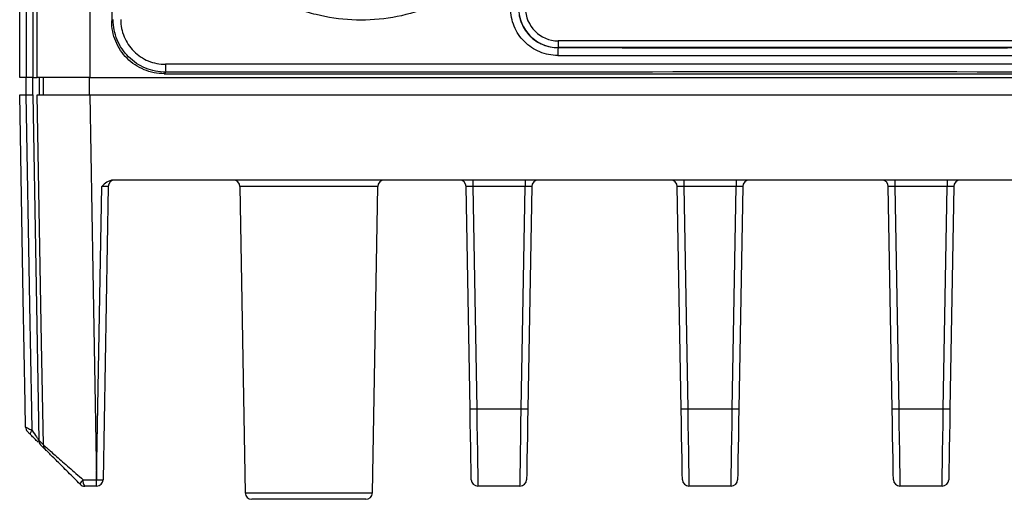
# Model space of a CAD drawing. Header units: millimetres. Extents: x 10 to 272, y 8 to 208.
# Tile 36 of 45: x 150 to 169, y 88 to 97. Entities that reach past the tile are written whole.
import ezdxf

# ---------------------------------------------------------------- set-up
doc = ezdxf.new("R2010")
doc.units = ezdxf.units.MM
doc.linetypes.add('HIDDEN', pattern=[1.905, 1.27, -0.635])

msp = doc.modelspace()

# ---------------------------------------------------------------- linework, layer by layer
at = {"color": 7, "linetype": 'Continuous', "lineweight": 25}
for p, q in [((149.884, 96.254), (149.884, 108.079)), ((150.009, 108.079), (150.009, 96.254)), ((150.131, 108.079), (150.131, 96.254)), ((150.219, 96.254), (150.219, 108.079)), ((151.219, 108.079), (151.219, 96.254)), ((151.634, 107.079), (151.634, 97.329)), ((151.634, 97.329), (151.662, 97.357)), ((151.634, 97.329), (151.634, 97.329)), ((160.125, 96.826), (160.123, 96.824)), ((160.125, 96.954), (160.125, 96.826)), ((169.893, 96.826), (160.125, 96.826)), ((169.89, 96.954), (160.128, 96.954)), ((152.662, 96.357), (152.634, 96.329)), ((152.634, 96.329), (177.384, 96.329)), ((150.009, 96.254), (149.884, 96.254)), ((150.131, 96.254), (150.009, 96.254)), ((150.01, 95.929), (150.01, 96.254)), ((150.131, 96.254), (150.219, 96.254)), ((150.134, 95.929), (150.134, 96.254)), ((151.219, 96.254), (150.219, 96.254)), ((150.256, 96.254), (150.256, 95.929)), ((150.338, 95.929), (150.338, 96.254)), ((151.213, 95.929), (151.213, 96.254)), ((151.219, 96.254), (178.798, 96.254)), ((150.131, 95.929), (150.245, 89.353)), ((151.219, 95.929), (178.798, 95.929)), ((178.358, 94.304), (151.659, 94.304)), ((158.502, 94.304), (158.502, 94.181)), ((159.498, 94.304), (159.498, 94.181)), ((162.516, 94.304), (162.516, 94.181)), ((163.512, 94.304), (163.512, 94.181)), ((166.531, 94.304), (166.531, 94.181)), ((167.526, 94.304), (167.526, 94.181)), ((151.347, 88.602), (151.444, 94.181)), ((151.569, 94.181), (151.472, 88.602)), ((154.073, 94.181), (154.175, 88.352)), ((156.694, 94.181), (154.073, 94.181)), ((156.592, 88.352), (156.694, 94.181)), ((158.451, 89.953), (158.377, 94.181)), ((159.498, 94.181), (158.502, 94.181)), ((158.502, 94.181), (158.576, 89.953)), ((159.424, 89.953), (159.498, 94.181)), ((159.623, 94.181), (159.549, 89.953)), ((162.465, 89.953), (162.391, 94.181)), ((163.512, 94.181), (162.516, 94.181)), ((162.516, 94.181), (162.59, 89.953)), ((163.438, 89.953), (163.512, 94.181)), ((163.637, 94.181), (163.563, 89.953)), ((166.479, 89.953), (166.406, 94.181)), ((167.526, 94.181), (166.531, 94.181)), ((166.531, 94.181), (166.604, 89.953)), ((167.452, 89.953), (167.526, 94.181)), ((167.651, 94.181), (167.577, 89.953)), ((158.576, 89.953), (159.424, 89.953)), ((162.59, 89.953), (163.438, 89.953)), ((166.604, 89.953), (167.452, 89.953)), ((150.37, 89.18), (150.282, 89.268)), ((151.345, 88.602), (151.347, 88.602)), ((151.345, 88.479), (151.345, 88.602)), ((151.347, 88.479), (151.347, 88.602)), ((151.347, 88.479), (151.345, 88.479)), ((159.4, 88.479), (158.599, 88.479)), ((163.415, 88.479), (162.614, 88.479)), ((167.429, 88.479), (166.628, 88.479)), ((154.175, 88.352), (156.592, 88.352)), ((156.467, 88.229), (154.3, 88.229))]:
    msp.add_line(p, q, dxfattribs=at)
at = {"color": 7, "linetype": 'HIDDEN', "lineweight": 18}
msp.add_line((169.89, 96.954), (160.128, 96.954), dxfattribs=at)
at = {"color": 7, "linetype": 'Continuous', "lineweight": 25, "flags": 128}
for points in [[(149.995, 89.605), (149.987, 90.054), (149.952, 92.054), (149.884, 95.929)], [(150.12, 89.541), (150.114, 89.928), (150.079, 91.927), (150.009, 95.929)], [(150.334, 89.266), (150.3, 91.215), (150.219, 95.929)], [(151.219, 95.929), (151.277, 92.579), (151.345, 88.602)], [(158.474, 88.602), (158.474, 88.627), (158.473, 88.704), (158.47, 88.828), (158.467, 88.996), (158.464, 89.2), (158.46, 89.434), (158.455, 89.688), (158.451, 89.953)], [(158.576, 89.953), (158.58, 89.664), (158.585, 89.387), (158.589, 89.132), (158.592, 88.909), (158.595, 88.726), (158.598, 88.59), (158.599, 88.507), (158.599, 88.479)], [(159.4, 88.479), (159.401, 88.507), (159.402, 88.59), (159.404, 88.726), (159.407, 88.909), (159.411, 89.132), (159.415, 89.387), (159.419, 89.664), (159.424, 89.953)], [(159.549, 89.953), (159.544, 89.688), (159.54, 89.434), (159.536, 89.2), (159.532, 88.996), (159.529, 88.828), (159.527, 88.704), (159.526, 88.627), (159.525, 88.602)], [(162.489, 88.602), (162.488, 88.627), (162.487, 88.704), (162.485, 88.828), (162.482, 88.996), (162.478, 89.2), (162.474, 89.434), (162.47, 89.688), (162.465, 89.953)], [(162.59, 89.953), (162.595, 89.664), (162.599, 89.387), (162.603, 89.132), (162.607, 88.909), (162.61, 88.726), (162.612, 88.59), (162.613, 88.507), (162.614, 88.479)], [(163.415, 88.479), (163.415, 88.507), (163.416, 88.59), (163.419, 88.726), (163.421, 88.909), (163.425, 89.132), (163.429, 89.387), (163.434, 89.664), (163.438, 89.953)], [(163.563, 89.953), (163.559, 89.688), (163.554, 89.434), (163.55, 89.2), (163.546, 88.996), (163.544, 88.828), (163.541, 88.704), (163.54, 88.627), (163.54, 88.602)], [(166.503, 88.602), (166.502, 88.627), (166.501, 88.704), (166.499, 88.828), (166.496, 88.996), (166.492, 89.2), (166.488, 89.434), (166.484, 89.688), (166.479, 89.953)], [(166.604, 89.953), (166.609, 89.664), (166.613, 89.387), (166.617, 89.132), (166.621, 88.909), (166.624, 88.726), (166.626, 88.59), (166.627, 88.507), (166.628, 88.479)], [(167.429, 88.479), (167.429, 88.507), (167.431, 88.59), (167.433, 88.726), (167.436, 88.909), (167.439, 89.132), (167.443, 89.387), (167.448, 89.664), (167.452, 89.953)], [(167.577, 89.953), (167.573, 89.688), (167.568, 89.434), (167.564, 89.2), (167.561, 88.996), (167.558, 88.828), (167.556, 88.704), (167.554, 88.627), (167.554, 88.602)], [(150.095, 89.455), (150.091, 89.461), (150.089, 89.469), (150.089, 89.478), (150.092, 89.489), (150.096, 89.501), (150.102, 89.514), (150.111, 89.527), (150.12, 89.541)]]:
    msp.add_lwpolyline(points, dxfattribs=at)
at = {"color": 7, "linetype": 'Continuous', "lineweight": 25}
for centre, radius, start, end in [((160.128, 97.579), 0.625, 180, 270), ((162.719, 96.71), 2.598, 177.484, 180.7924), ((153.688, 96.472), 1.032, 178.0075, 186.3461), ((151.694, 94.179), 0.125, 90, 179), ((153.948, 94.179), 0.125, 1, 90), ((156.819, 94.179), 0.125, 90, 179), ((158.252, 94.179), 0.125, 1, 90), ((159.748, 94.179), 0.125, 90, 179), ((162.266, 94.179), 0.125, 1, 90), ((163.762, 94.179), 0.125, 90, 179), ((166.281, 94.179), 0.125, 1, 90), ((167.776, 94.179), 0.125, 90, 179), ((158.513, 91.743), 1.791, 268.001, 271.999), ((159.486, 91.743), 1.791, 268.001, 271.999), ((162.528, 91.743), 1.791, 268.0009, 271.9991), ((163.501, 91.743), 1.791, 268.001, 271.999), ((166.542, 91.743), 1.791, 268.001, 271.999), ((167.515, 91.743), 1.791, 268.0009, 271.9991), ((150.12, 89.607), 0.125, 181.0004, 224.9984), ((150.37, 89.356), 0.125, 181.5462, 225), ((150.373, 89.354), 0.125, 180.9981, 203.8969), ((150.459, 89.268), 0.125, 180.9795, 224.9963), ((151.187, 88.476), 0.157, 127.4018, 165.6094), ((151.235, 88.573), 0.147, 168.9628, 220.0474), ((151.409, 90.392), 1.791, 268.001, 271.999), ((151.347, 88.604), 0.125, 270, 359), ((158.599, 88.604), 0.125, 181, 270), ((159.4, 88.604), 0.125, 270, 359), ((162.614, 88.604), 0.125, 181, 270), ((163.415, 88.604), 0.125, 270, 359), ((166.628, 88.604), 0.125, 181, 270), ((167.429, 88.604), 0.125, 270, 359), ((151.123, 88.604), 0.125, 225, 270), ((154.3, 88.354), 0.125, 181, 270), ((156.467, 88.354), 0.125, 270, 359)]:
    msp.add_arc(centre, radius, start, end, dxfattribs=at)
at = {"color": 7, "linetype": 'HIDDEN', "lineweight": 18}
msp.add_arc((160.128, 97.579), 0.625, 180, 270, dxfattribs=at)
at = {"color": 7, "linetype": 'Continuous', "lineweight": 25}
for centre, major_axis, ratio, start_param, end_param in [((160.125, 97.576), (0.53, 0.53), 0.999817, 2.356347, 3.926839), ((165.009, 102.344), (325, 0), 0.017447, 4.697349, 4.727429), ((165.009, 102.494), (324.85, 0), 0.017455, 4.697349, 4.727429), ((165.009, 90.841), (325, 0), 0.017447, 1.53278, 1.608812), ((165.009, 90.691), (324.85, 0), 0.017455, 1.53278, 1.608812), ((151.444, 94.179), (0.125, 0.002), 0.017429, 6.282577, 7.853068), ((158.502, 94.179), (0.125, -0.002), 0.017429, 1.57171, 3.142201), ((159.498, 94.179), (0.125, 0.002), 0.017429, 6.282577, 7.853068), ((162.516, 94.179), (0.125, -0.002), 0.017429, 1.57171, 3.142201), ((163.512, 94.179), (0.125, 0.002), 0.017429, 6.282577, 7.853068), ((166.531, 94.179), (0.125, -0.002), 0.017429, 1.57171, 3.142201), ((167.526, 94.179), (0.125, 0.002), 0.017429, 6.282577, 7.853068)]:
    msp.add_ellipse(centre, major_axis=major_axis, ratio=ratio, start_param=start_param, end_param=end_param, dxfattribs=at)
for points, knots in [([(159.221, 98.753), (159.08, 98.569), (158.923, 98.4), (158.575, 98.092), (158.388, 97.957), (158.091, 97.783), (157.989, 97.73), (157.78, 97.633), (157.671, 97.589), (157.344, 97.474), (157.122, 97.42), (156.666, 97.353), (156.432, 97.342), (155.973, 97.365), (155.746, 97.398), (155.409, 97.482), (155.298, 97.515), (155.079, 97.592), (154.972, 97.636), (154.762, 97.734), (154.659, 97.788), (154.46, 97.906), (154.364, 97.97), (154.085, 98.173), (153.914, 98.325), (153.598, 98.666), (153.458, 98.85), (153.277, 99.142), (153.221, 99.243), (153.119, 99.45), (153.073, 99.557), (152.95, 99.882), (152.891, 100.103), (152.814, 100.557), (152.797, 100.791), (152.809, 101.251), (152.837, 101.479), (152.912, 101.817), (152.942, 101.929), (153.014, 102.149), (153.055, 102.257), (153.193, 102.573), (153.305, 102.774), (153.437, 102.965)], [0, 0, 0, 0, 0.0625, 0.0625, 0.125, 0.125, 0.15625, 0.15625, 0.1875, 0.1875, 0.25, 0.25, 0.3125, 0.3125, 0.375, 0.375, 0.40625, 0.40625, 0.4375, 0.4375, 0.46875, 0.46875, 0.5, 0.5, 0.5625, 0.5625, 0.625, 0.625, 0.65625, 0.65625, 0.6875, 0.6875, 0.75, 0.75, 0.8125, 0.8125, 0.875, 0.875, 0.90625, 0.90625, 0.9375, 0.9375, 1, 1, 1, 1]), ([(160.121, 96.675), (160.002, 96.675), (159.884, 96.698), (159.668, 96.788), (159.567, 96.855), (159.443, 96.98), (159.405, 97.026), (159.34, 97.124), (159.312, 97.176), (159.267, 97.285), (159.25, 97.342), (159.227, 97.457), (159.221, 97.515), (159.221, 97.575)], [0, 0, 0, 0, 0.25, 0.25, 0.5, 0.5, 0.625, 0.625, 0.75, 0.75, 0.875, 0.875, 1, 1, 1, 1]), ([(159.374, 97.575), (159.374, 97.525), (159.378, 97.476), (159.397, 97.381), (159.412, 97.333), (159.449, 97.242), (159.472, 97.199), (159.527, 97.118), (159.558, 97.079), (159.662, 96.975), (159.746, 96.919), (159.926, 96.844), (160.024, 96.825), (160.123, 96.824)], [0, 0, 0, 0, 0.125, 0.125, 0.25, 0.25, 0.375, 0.375, 0.5, 0.5, 0.75, 0.75, 1, 1, 1, 1]), ([(152.634, 96.329), (152.503, 96.329), (152.372, 96.355), (152.13, 96.455), (152.019, 96.529), (151.834, 96.714), (151.76, 96.825), (151.66, 97.067), (151.634, 97.198), (151.634, 97.329)], [0, 0, 0, 0, 0.25, 0.25, 0.5, 0.5, 0.75, 0.75, 1, 1, 1, 1]), ([(152.662, 96.357), (152.53, 96.357), (152.399, 96.384), (152.159, 96.483), (152.047, 96.558), (151.909, 96.696), (151.866, 96.747), (151.794, 96.856), (151.763, 96.913), (151.713, 97.034), (151.694, 97.098), (151.668, 97.226), (151.662, 97.291), (151.662, 97.357)], [0, 0, 0, 0, 0.25, 0.25, 0.5, 0.5, 0.625, 0.625, 0.75, 0.75, 0.875, 0.875, 1, 1, 1, 1]), ([(151.806, 97.357), (151.806, 97.301), (151.811, 97.245), (151.833, 97.137), (151.849, 97.083), (151.892, 96.98), (151.918, 96.931), (151.98, 96.839), (152.016, 96.795), (152.133, 96.678), (152.228, 96.614), (152.433, 96.53), (152.544, 96.507), (152.657, 96.507)], [0, 0, 0, 0, 0.125, 0.125, 0.25, 0.25, 0.375, 0.375, 0.5, 0.5, 0.75, 0.75, 1, 1, 1, 1]), ([(150.219, 95.929), (150.221, 95.929), (150.228, 95.929), (150.255, 95.929), (150.275, 95.929), (150.326, 95.929), (150.358, 95.929), (150.43, 95.929), (150.473, 95.929), (150.565, 95.929), (150.615, 95.929), (150.723, 95.929), (150.781, 95.929), (150.959, 95.929), (151.089, 95.929), (151.219, 95.929)], [0, 0, 0, 0, 0.125, 0.125, 0.25, 0.25, 0.375, 0.375, 0.5, 0.5, 0.625, 0.625, 0.75, 0.75, 1, 1, 1, 1]), ([(151.659, 94.304), (151.616, 94.304), (151.576, 94.287), (151.505, 94.241), (151.474, 94.211), (151.444, 94.181)], [0, 0, 0, 0, 0.5, 0.5, 1, 1, 1, 1]), ([(149.995, 89.605), (149.995, 89.605), (150.007, 89.598), (150.053, 89.575), (150.084, 89.56), (150.12, 89.541)], [0, 0, 0, 0, 0.5, 0.5, 1, 1, 1, 1]), ([(150.12, 89.541), (150.15, 89.497), (150.179, 89.454), (150.215, 89.4), (150.226, 89.383), (150.243, 89.359), (150.248, 89.352), (150.248, 89.352)], [0, 0, 0, 0, 0.5, 0.5, 0.75, 0.75, 1, 1, 1, 1]), ([(150.095, 89.455), (150.078, 89.472), (150.063, 89.487), (150.039, 89.511), (150.031, 89.519), (150.032, 89.518)], [0, 0, 0, 0, 0.5, 0.5, 1, 1, 1, 1]), ([(150.233, 89.317), (150.212, 89.338), (150.171, 89.379), (150.119, 89.431), (150.095, 89.455)], [0, 0, 0, 0, 0.540081, 1, 1, 1, 1]), ([(150.246, 89.353), (150.248, 89.351), (150.253, 89.346), (150.303, 89.296), (150.334, 89.266)], [0, 0, 0, 0, 0.400148, 1, 1, 1, 1]), ([(150.334, 89.266), (150.335, 89.265), (150.342, 89.259), (150.367, 89.236), (150.385, 89.22), (150.453, 89.161), (150.515, 89.106), (150.658, 88.981), (150.74, 88.909), (150.909, 88.76), (150.999, 88.682), (151.091, 88.601)], [0, 0, 0, 0, 0.125, 0.125, 0.25, 0.25, 0.5, 0.5, 0.75, 0.75, 1, 1, 1, 1]), ([(151.035, 88.515), (150.956, 88.594), (150.879, 88.671), (150.733, 88.817), (150.662, 88.888), (150.567, 88.983), (150.538, 89.012), (150.484, 89.066), (150.459, 89.091), (150.418, 89.132), (150.401, 89.149), (150.378, 89.172), (150.371, 89.179), (150.37, 89.18)], [0, 0, 0, 0, 0.25, 0.25, 0.5, 0.5, 0.625, 0.625, 0.75, 0.75, 0.875, 0.875, 1, 1, 1, 1])]:
    msp.add_open_spline(points, degree=3, knots=knots, dxfattribs=at)
for points in [[(149.884, 95.929), (149.884, 95.929), (149.932, 95.929), (150.009, 95.929)], [(150.009, 95.929), (150.085, 95.929), (150.133, 95.929), (150.133, 95.929)], [(151.091, 88.601), (151.174, 88.601), (151.259, 88.601), (151.345, 88.602)], [(151.345, 88.479), (151.27, 88.479), (151.196, 88.479), (151.123, 88.479)]]:
    msp.add_open_spline(points, degree=3, dxfattribs=at)

doc.saveas('drawing.dxf')
